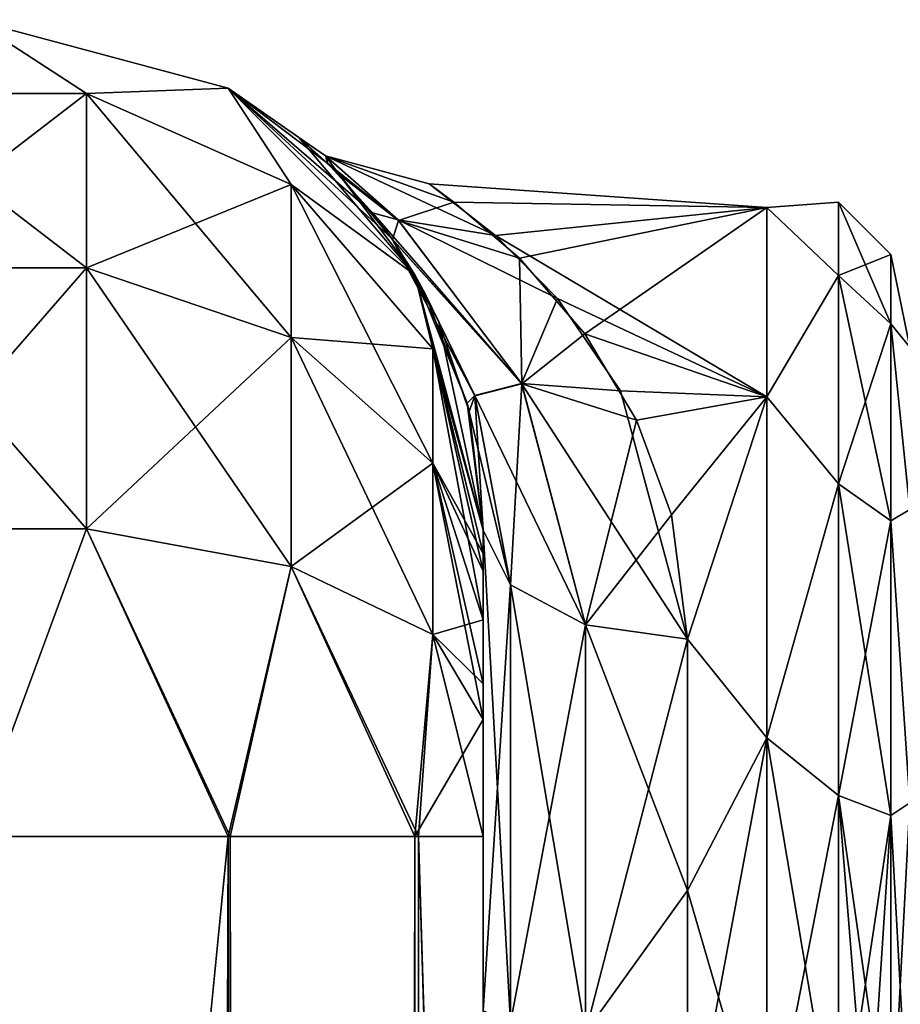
# Model space of a CAD drawing. Extents: x -23 to 470, y -1800 to 0.
# Tile 226 of 256: x 300 to 322, y -24 to 0. Entities that reach past the tile are written whole.
import ezdxf

# ---------------------------------------------------------------- set-up
doc = ezdxf.new("R2010")
doc.units = 0
doc.header["$LTSCALE"] = 17.087905
for name, color, linetype in [('341', 7, 'CONTINUOUS'), ('344', 7, 'CONTINUOUS'), ('359', 7, 'CONTINUOUS'), ('360', 7, 'CONTINUOUS'), ('363', 7, 'CONTINUOUS'), ('373', 7, 'CONTINUOUS'), ('377', 7, 'CONTINUOUS'), ('388', 7, 'CONTINUOUS'), ('389', 7, 'CONTINUOUS'), ('390', 7, 'CONTINUOUS'), ('399', 7, 'CONTINUOUS')]:
    doc.layers.add(name, color=color, linetype=linetype)

msp = doc.modelspace()

# ---------------------------------------------------------------- linework, layer by layer
at = {"layer": '341', "linetype": 'CONTINUOUS'}
for points in [[(311.55, -51.872, 45.583), (311.55, -51.871, 36.421), (311.55, -12.5, 95), (311.55, -51.872, 45.583)], [(311.55, -12.5, 95), (311.55, -51.871, 36.421), (311.55, -24.268, 28.753), (311.55, -12.5, 95)], [(311.55, -55.842, 53.805), (311.55, -51.872, 45.583), (311.55, -12.5, 95), (311.55, -55.842, 53.805)], [(311.55, -63.023, 59.493), (311.55, -55.842, 53.805), (311.55, -12.5, 95), (311.55, -63.023, 59.493)], [(311.55, -63.019, 63.508), (311.55, -63.023, 59.493), (311.55, -12.5, 95), (311.55, -63.019, 63.508)], [(311.55, -55.839, 69.199), (311.55, -63.019, 63.508), (311.55, -12.5, 95), (311.55, -55.839, 69.199)], [(311.55, -51.871, 77.421), (311.55, -55.839, 69.199), (311.55, -12.5, 95), (311.55, -51.871, 77.421)], [(311.55, -51.872, 86.583), (311.55, -51.871, 77.421), (311.55, -12.5, 95), (311.55, -51.872, 86.583)], [(311.55, -55.842, 94.805), (311.55, -51.872, 86.583), (311.55, -12.5, 95), (311.55, -55.842, 94.805)], [(311.55, -13.067, 97.86), (311.55, -55.842, 94.805), (311.55, -12.5, 95), (311.55, -13.067, 97.86)], [(311.55, -12.5, 24.51), (311.55, -12.5, 95), (311.55, -24.268, 28.753), (311.55, -12.5, 24.51)], [(311.55, -12.5, -95), (311.55, -12.5, -24.51), (311.55, -55.839, -94.801), (311.55, -12.5, -95)], [(311.55, -55.839, -94.801), (311.55, -12.5, -24.51), (311.55, -51.871, -86.579), (311.55, -55.839, -94.801)], [(311.55, -51.871, -86.579), (311.55, -12.5, -24.51), (311.55, -51.872, -77.417), (311.55, -51.871, -86.579)], [(311.55, -51.872, -77.417), (311.55, -12.5, -24.51), (311.55, -55.842, -69.195), (311.55, -51.872, -77.417)], [(311.55, -55.842, -69.195), (311.55, -12.5, -24.51), (311.55, -63.023, -63.507), (311.55, -55.842, -69.195)], [(311.55, -63.023, -63.507), (311.55, -12.5, -24.51), (311.55, -63.019, -59.492), (311.55, -63.023, -63.507)], [(311.55, -63.019, -59.492), (311.55, -12.5, -24.51), (311.55, -55.839, -53.801), (311.55, -63.019, -59.492)], [(311.55, -55.839, -53.801), (311.55, -12.5, -24.51), (311.55, -51.871, -45.579), (311.55, -55.839, -53.801)], [(311.55, -51.871, -45.579), (311.55, -12.5, -24.51), (311.55, -24.268, -28.753), (311.55, -51.871, -45.579)], [(311.55, -13.067, -97.86), (311.55, -12.5, -95), (311.55, -63.019, -100.492), (311.55, -13.067, -97.86)], [(311.55, -63.019, -100.492), (311.55, -12.5, -95), (311.55, -55.839, -94.801), (311.55, -63.019, -100.492)], [(311.55, -13.5, 98.734), (311.55, -55.842, 94.805), (311.55, -13.067, 97.86), (311.55, -13.5, 98.734)], [(311.55, -13.5, -98.734), (311.55, -13.067, -97.86), (311.55, -63.019, -100.492), (311.55, -13.5, -98.734)], [(311.55, -14.695, 100.301), (311.55, -55.842, 94.805), (311.55, -13.5, 98.734), (311.55, -14.695, 100.301)], [(311.55, -14.695, -100.301), (311.55, -13.5, -98.734), (311.55, -63.019, -100.492), (311.55, -14.695, -100.301)], [(311.55, -63.023, 100.493), (311.55, -55.842, 94.805), (311.55, -14.695, 100.301), (311.55, -63.023, 100.493)], [(311.55, -16.266, 101.5), (311.55, -63.023, 100.493), (311.55, -14.695, 100.301), (311.55, -16.266, 101.5)], [(311.55, -16.266, -101.5), (311.55, -14.695, -100.301), (311.55, -63.019, -100.492), (311.55, -16.266, -101.5)], [(311.55, -17.135, 101.931), (311.55, -63.023, 100.493), (311.55, -16.266, 101.5), (311.55, -17.135, 101.931)], [(311.55, -17.135, -101.931), (311.55, -16.266, -101.5), (311.55, -71.85, -102.5), (311.55, -17.135, -101.931)], [(311.55, -71.85, -102.5), (311.55, -16.266, -101.5), (311.55, -63.019, -100.492), (311.55, -71.85, -102.5)], [(311.55, -20, 102.5), (311.55, -63.023, 100.493), (311.55, -17.135, 101.931), (311.55, -20, 102.5)], [(311.55, -20, -102.5), (311.55, -17.135, -101.931), (311.55, -71.85, -102.5), (311.55, -20, -102.5)], [(311.55, -71.85, 102.5), (311.55, -63.023, 100.493), (311.55, -20, 102.5), (311.55, -71.85, 102.5)]]:
    msp.add_3dface(points, dxfattribs=at)
at = {"layer": '344', "linetype": 'CONTINUOUS'}
for points in [[(310.827, -4.466, 4.708), (318.5, -4.602, -5.341), (310.229, -4.022, -1.023), (310.827, -4.466, 4.708)], [(310.229, -4.022, -1.023), (318.5, -4.602, -5.341), (311.847, -5.286, -7.751), (310.229, -4.022, -1.023)], [(318.5, -4.602, 5.34), (318.5, -4.602, -5.341), (310.827, -4.466, 4.708), (318.5, -4.602, 5.34)], [(312.435, -5.842, 9.22), (318.5, -4.602, 5.34), (310.827, -4.466, 4.708), (312.435, -5.842, 9.22)], [(318.5, -4.602, -5.341), (318.5, -9.236, -14.964), (311.847, -5.286, -7.751), (318.5, -4.602, -5.341)], [(314.036, -7.696, 12.796), (318.5, -4.602, 5.34), (312.435, -5.842, 9.22), (314.036, -7.696, 12.796)], [(318.5, -9.236, 14.964), (318.5, -4.602, 5.34), (314.036, -7.696, 12.796), (318.5, -9.236, 14.964)], [(311.847, -5.286, -7.751), (318.5, -9.236, -14.964), (313.367, -6.828, -11.303), (311.847, -5.286, -7.751)], [(313.367, -6.828, -11.303), (318.5, -9.236, -14.964), (314.916, -9.084, -14.771), (313.367, -6.828, -11.303)], [(315.303, -9.802, 15.647), (318.5, -9.236, 14.964), (314.036, -7.696, 12.796), (315.303, -9.802, 15.647)], [(314.916, -9.084, -14.771), (318.5, -9.236, -14.964), (316.55, -15.172, -20.284), (314.916, -9.084, -14.771)], [(316.159, -12.121, 17.996), (318.5, -9.236, 14.964), (315.303, -9.802, 15.647), (316.159, -12.121, 17.996)], [(316.55, -15.172, 20.284), (318.5, -9.236, 14.964), (316.159, -12.121, 17.996), (316.55, -15.172, 20.284)], [(318.5, -9.236, -14.964), (318.5, -17.587, -21.623), (316.55, -15.172, -20.284), (318.5, -9.236, -14.964)], [(318.5, -17.587, 21.623), (318.5, -9.236, 14.964), (316.55, -15.172, 20.284), (318.5, -17.587, 21.623)], [(316.55, -15.172, -20.284), (318.5, -17.587, -21.623), (316.55, -21.323, -23.052), (316.55, -15.172, -20.284)], [(316.55, -21.323, 23.052), (318.5, -17.587, 21.623), (316.55, -15.172, 20.284), (316.55, -21.323, 23.052)], [(318.5, -17.587, -21.623), (318.5, -28, -24), (316.55, -21.323, -23.052), (318.5, -17.587, -21.623)], [(318.5, -28, 24), (318.5, -17.587, 21.623), (316.55, -28, 24), (318.5, -28, 24)], [(316.55, -28, 24), (318.5, -17.587, 21.623), (316.55, -21.323, 23.052), (316.55, -28, 24)], [(316.55, -21.323, -23.052), (318.5, -28, -24), (316.55, -28, -24), (316.55, -21.323, -23.052)]]:
    msp.add_3dface(points, dxfattribs=at)
at = {"layer": '359', "linetype": 'CONTINUOUS'}
for points in [[(311.55, -24.268, -28.753), (311.55, -12.5, -24.51), (312.22, -24.566, -26.277), (311.55, -24.268, -28.753)], [(312.22, -24.566, -26.277), (311.55, -12.5, -24.51), (312.22, -13.836, -22.397), (312.22, -24.566, -26.277)], [(312.22, -24.566, -26.277), (312.22, -13.836, -22.397), (314.052, -24.803, -24.461), (312.22, -24.566, -26.277)], [(314.052, -24.803, -24.461), (312.22, -13.836, -22.397), (314.052, -14.815, -20.849), (314.052, -24.803, -24.461)], [(316.55, -15.172, -20.284), (316.55, -21.323, -23.052), (314.052, -14.815, -20.849), (316.55, -15.172, -20.284)], [(316.55, -21.323, -23.052), (314.052, -24.803, -24.461), (314.052, -14.815, -20.849), (316.55, -21.323, -23.052)], [(316.55, -21.323, -23.052), (316.55, -28, -24), (314.052, -24.803, -24.461), (316.55, -21.323, -23.052)]]:
    msp.add_3dface(points, dxfattribs=at)
at = {"layer": '360', "linetype": 'CONTINUOUS'}
for points in [[(311.55, -12.5, 24.51), (311.55, -24.268, 28.753), (312.22, -13.836, 22.397), (311.55, -12.5, 24.51)], [(312.22, -13.836, 22.397), (311.55, -24.268, 28.753), (312.22, -24.566, 26.277), (312.22, -13.836, 22.397)], [(312.22, -13.836, 22.397), (312.22, -24.566, 26.277), (314.052, -14.815, 20.849), (312.22, -13.836, 22.397)], [(314.052, -14.815, 20.849), (312.22, -24.566, 26.277), (314.052, -24.803, 24.461), (314.052, -14.815, 20.849)], [(316.55, -15.172, 20.284), (314.052, -14.815, 20.849), (314.052, -24.803, 24.461), (316.55, -15.172, 20.284)], [(316.55, -21.323, 23.052), (316.55, -15.172, 20.284), (314.052, -24.803, 24.461), (316.55, -21.323, 23.052)], [(316.55, -28, 24), (316.55, -21.323, 23.052), (314.052, -24.803, 24.461), (316.55, -28, 24)]]:
    msp.add_3dface(points, dxfattribs=at)
at = {"layer": '363', "linetype": 'CONTINUOUS'}
for points in [[(318.5, -4.602, -5.341), (318.5, -4.602, 5.34), (320.25, -4.469, 0), (318.5, -4.602, -5.341)], [(318.5, -4.602, -5.341), (320.25, -4.469, 0), (320.25, -6.26, -9.005), (318.5, -4.602, -5.341)], [(318.5, -4.602, 5.34), (320.25, -6.26, 9.005), (320.25, -4.469, 0), (318.5, -4.602, 5.34)], [(321.532, -5.752, 0), (321.532, -7.445, -8.514), (320.25, -4.469, 0), (321.532, -5.752, 0)], [(320.25, -6.26, 9.005), (321.532, -5.752, 0), (320.25, -4.469, 0), (320.25, -6.26, 9.005)], [(320.25, -4.469, 0), (321.532, -7.445, -8.514), (320.25, -6.26, -9.005), (320.25, -4.469, 0)], [(318.5, -9.236, -14.964), (318.5, -4.602, -5.341), (320.25, -6.26, -9.005), (318.5, -9.236, -14.964)], [(318.5, -4.602, 5.34), (318.5, -9.236, 14.964), (320.25, -6.26, 9.005), (318.5, -4.602, 5.34)], [(321.532, -7.445, 8.514), (321.532, -5.752, 0), (320.25, -6.26, 9.005), (321.532, -7.445, 8.514)], [(322, -8.022, 4.581), (322, -8.022, -4.582), (321.532, -5.752, 0), (322, -8.022, 4.581)], [(321.532, -7.445, 8.514), (322, -8.022, 4.581), (321.532, -5.752, 0), (321.532, -7.445, 8.514)], [(321.532, -5.752, 0), (322, -8.022, -4.582), (321.532, -7.445, -8.514), (321.532, -5.752, 0)], [(318.5, -9.236, -14.964), (320.25, -6.26, -9.005), (320.25, -11.361, -16.639), (318.5, -9.236, -14.964)], [(318.5, -9.236, 14.964), (320.25, -11.361, 16.639), (320.25, -6.26, 9.005), (318.5, -9.236, 14.964)], [(320.25, -11.361, 16.639), (321.532, -7.445, 8.514), (320.25, -6.26, 9.005), (320.25, -11.361, 16.639)], [(321.532, -7.445, -8.514), (321.532, -12.268, -15.732), (320.25, -6.26, -9.005), (321.532, -7.445, -8.514)], [(320.25, -6.26, -9.005), (321.532, -12.268, -15.732), (320.25, -11.361, -16.639), (320.25, -6.26, -9.005)], [(321.532, -12.268, 15.732), (321.532, -7.445, 8.514), (320.25, -11.361, 16.639), (321.532, -12.268, 15.732)], [(322, -11.991, 12.803), (322, -8.022, 4.581), (321.532, -7.445, 8.514), (322, -11.991, 12.803)], [(321.532, -12.268, 15.732), (322, -11.991, 12.803), (321.532, -7.445, 8.514), (321.532, -12.268, 15.732)], [(322, -8.022, -4.582), (322, -11.991, -12.803), (321.532, -7.445, -8.514), (322, -8.022, -4.582)], [(321.532, -7.445, -8.514), (322, -11.991, -12.803), (321.532, -12.268, -15.732), (321.532, -7.445, -8.514)], [(318.5, -17.587, -21.623), (318.5, -9.236, -14.964), (320.25, -11.361, -16.639), (318.5, -17.587, -21.623)], [(318.5, -9.236, 14.964), (318.5, -17.587, 21.623), (320.25, -11.361, 16.639), (318.5, -9.236, 14.964)], [(318.5, -17.587, -21.623), (320.25, -11.361, -16.639), (320.25, -18.995, -21.74), (318.5, -17.587, -21.623)], [(318.5, -17.587, 21.623), (320.25, -18.995, 21.74), (320.25, -11.361, 16.639), (318.5, -17.587, 21.623)], [(320.25, -18.995, 21.74), (321.532, -12.268, 15.732), (320.25, -11.361, 16.639), (320.25, -18.995, 21.74)], [(321.532, -12.268, -15.732), (321.532, -19.486, -20.555), (320.25, -11.361, -16.639), (321.532, -12.268, -15.732)], [(320.25, -11.361, -16.639), (321.532, -19.486, -20.555), (320.25, -18.995, -21.74), (320.25, -11.361, -16.639)], [(322, -19.174, 18.494), (322, -11.991, 12.803), (321.532, -12.268, 15.732), (322, -19.174, 18.494)], [(322, -11.991, -12.803), (322, -19.173, -18.494), (321.532, -12.268, -15.732), (322, -11.991, -12.803)], [(321.532, -19.486, 20.555), (321.532, -12.268, 15.732), (320.25, -18.995, 21.74), (321.532, -19.486, 20.555)], [(321.532, -19.486, 20.555), (322, -19.174, 18.494), (321.532, -12.268, 15.732), (321.532, -19.486, 20.555)], [(321.532, -12.268, -15.732), (322, -19.173, -18.494), (321.532, -19.486, -20.555), (321.532, -12.268, -15.732)], [(318.5, -28, -24), (318.5, -17.587, -21.623), (320.25, -28, -23.531), (318.5, -28, -24)], [(320.25, -28, -23.531), (318.5, -17.587, -21.623), (320.25, -18.995, -21.74), (320.25, -28, -23.531)], [(318.5, -17.587, 21.623), (318.5, -28, 24), (320.25, -18.995, 21.74), (318.5, -17.587, 21.623)], [(318.5, -28, 24), (320.25, -28, 23.531), (320.25, -18.995, 21.74), (318.5, -28, 24)], [(321.532, -28, -22.248), (320.975, -28, -22.975), (320.25, -18.995, -21.74), (321.532, -28, -22.248)], [(321.532, -19.486, -20.555), (321.532, -28, -22.248), (320.25, -18.995, -21.74), (321.532, -19.486, -20.555)], [(320.975, -28, -22.975), (320.25, -28, -23.531), (320.25, -18.995, -21.74), (320.975, -28, -22.975)], [(320.25, -28, 23.531), (321.532, -19.486, 20.555), (320.25, -18.995, 21.74), (320.25, -28, 23.531)], [(322, -19.173, -18.494), (322, -28, -20.5), (321.532, -19.486, -20.555), (322, -19.173, -18.494)], [(322, -28, 20.5), (322, -19.174, 18.494), (321.532, -28, 22.248), (322, -28, 20.5)], [(321.532, -28, 22.248), (322, -19.174, 18.494), (321.532, -19.486, 20.555), (321.532, -28, 22.248)], [(320.25, -28, 23.531), (320.975, -28, 22.975), (321.532, -19.486, 20.555), (320.25, -28, 23.531)], [(320.975, -28, 22.975), (321.532, -28, 22.248), (321.532, -19.486, 20.555), (320.975, -28, 22.975)], [(322, -28, -20.5), (321.532, -28, -22.248), (321.532, -19.486, -20.555), (322, -28, -20.5)]]:
    msp.add_3dface(points, dxfattribs=at)
at = {"layer": '373', "linetype": 'CONTINUOUS'}
for points in [[(299.05, -20, 115.1), (305.35, -1780, 113.412), (305.35, -20, 113.412), (299.05, -20, 115.1)], [(305.35, -1780, 113.412), (299.05, -20, 115.1), (299.05, -83.45, 115.1), (305.35, -1780, 113.412)], [(305.35, -1780, 113.412), (309.962, -1780, 108.8), (305.35, -20, 113.412), (305.35, -1780, 113.412)], [(309.962, -1780, 108.8), (309.962, -20, 108.8), (305.35, -20, 113.412), (309.962, -1780, 108.8)], [(311.55, -71.85, 102.5), (311.55, -20, 102.5), (309.962, -20, 108.8), (311.55, -71.85, 102.5)], [(311.55, -1728.15, 102.5), (311.55, -71.85, 102.5), (309.962, -20, 108.8), (311.55, -1728.15, 102.5)], [(311.55, -1780, 102.5), (311.55, -1728.15, 102.5), (309.962, -20, 108.8), (311.55, -1780, 102.5)], [(309.962, -1780, 108.8), (311.55, -1780, 102.5), (309.962, -20, 108.8), (309.962, -1780, 108.8)]]:
    msp.add_3dface(points, dxfattribs=at)
at = {"layer": '377', "linetype": 'CONTINUOUS'}
for points in [[(305.3, -1780, -113.325), (299.05, -1780, -115), (305.3, -20, -113.325), (305.3, -1780, -113.325)], [(305.3, -20, -113.325), (299.05, -1780, -115), (299.05, -1716.55, -115), (305.3, -20, -113.325)], [(299.05, -20, -115), (305.3, -20, -113.325), (299.05, -83.45, -115), (299.05, -20, -115)], [(299.05, -83.45, -115), (305.3, -20, -113.325), (299.05, -1716.55, -115), (299.05, -83.45, -115)], [(309.875, -1780, -108.75), (305.3, -1780, -113.325), (309.875, -20, -108.75), (309.875, -1780, -108.75)], [(305.3, -1780, -113.325), (305.3, -20, -113.325), (309.875, -20, -108.75), (305.3, -1780, -113.325)], [(311.55, -20, -102.5), (311.55, -71.85, -102.5), (309.875, -1780, -108.75), (311.55, -20, -102.5)], [(311.55, -20, -102.5), (309.875, -1780, -108.75), (309.875, -20, -108.75), (311.55, -20, -102.5)]]:
    msp.add_3dface(points, dxfattribs=at)
at = {"layer": '388', "linetype": 'CONTINUOUS'}
for points in [[(296.268, -1.806, -102.519), (299.05, 0, -95), (301.832, -1.806, -102.519), (296.268, -1.806, -102.519)], [(299.05, 0, -95), (305.3, -1.675, -95), (301.832, -1.806, -102.519), (299.05, 0, -95)], [(301.832, -1.806, -102.519), (305.3, -1.675, -95), (306.844, -4.037, -101.598), (301.832, -1.806, -102.519)], [(305.3, -1.675, -95), (309.875, -6.25, -95), (306.844, -4.037, -101.598), (305.3, -1.675, -95)], [(296.268, -1.806, -102.519), (301.832, -1.806, -102.519), (296.268, -6.074, -108.915), (296.268, -1.806, -102.519)], [(301.832, -1.806, -102.519), (301.832, -6.074, -108.915), (296.268, -6.074, -108.915), (301.832, -1.806, -102.519)], [(301.832, -1.806, -102.519), (306.844, -4.037, -101.598), (301.832, -6.074, -108.915), (301.832, -1.806, -102.519)], [(306.844, -4.037, -101.598), (306.844, -7.781, -107.209), (301.832, -6.074, -108.915), (306.844, -4.037, -101.598)], [(306.844, -4.037, -101.598), (309.875, -6.25, -95), (310.312, -8.056, -99.936), (306.844, -4.037, -101.598)], [(306.844, -4.037, -101.598), (310.312, -8.056, -99.936), (306.844, -7.781, -107.209), (306.844, -4.037, -101.598)], [(301.832, -12.466, -113.188), (296.268, -12.466, -113.188), (301.832, -6.074, -108.915), (301.832, -12.466, -113.188)], [(301.832, -6.074, -108.915), (296.268, -12.466, -113.188), (296.268, -6.074, -108.915), (301.832, -6.074, -108.915)], [(306.844, -7.781, -107.209), (301.832, -12.466, -113.188), (301.832, -6.074, -108.915), (306.844, -7.781, -107.209)], [(309.875, -6.25, -95), (311.55, -12.5, -95), (310.312, -8.056, -99.936), (309.875, -6.25, -95)], [(306.844, -13.39, -110.958), (301.832, -12.466, -113.188), (306.844, -7.781, -107.209), (306.844, -13.39, -110.958)], [(310.312, -8.056, -99.936), (310.312, -10.858, -104.135), (306.844, -7.781, -107.209), (310.312, -8.056, -99.936)], [(310.312, -10.858, -104.135), (306.844, -13.39, -110.958), (306.844, -7.781, -107.209), (310.312, -10.858, -104.135)], [(311.55, -12.5, -95), (311.55, -13.067, -97.86), (310.312, -8.056, -99.936), (311.55, -12.5, -95)], [(310.312, -8.056, -99.936), (311.55, -13.067, -97.86), (310.312, -10.858, -104.135), (310.312, -8.056, -99.936)], [(310.312, -15.054, -106.94), (306.844, -13.39, -110.958), (310.312, -10.858, -104.135), (310.312, -15.054, -106.94)], [(311.55, -13.067, -97.86), (311.55, -13.5, -98.734), (310.312, -10.858, -104.135), (311.55, -13.067, -97.86)], [(311.55, -13.5, -98.734), (311.55, -14.695, -100.301), (310.312, -10.858, -104.135), (311.55, -13.5, -98.734)], [(311.55, -14.695, -100.301), (310.312, -15.054, -106.94), (310.312, -10.858, -104.135), (311.55, -14.695, -100.301)], [(301.832, -12.466, -113.188), (299.05, -20, -115), (296.268, -12.466, -113.188), (301.832, -12.466, -113.188)], [(305.3, -20, -113.325), (299.05, -20, -115), (301.832, -12.466, -113.188), (305.3, -20, -113.325)], [(306.844, -13.39, -110.958), (305.3, -20, -113.325), (301.832, -12.466, -113.188), (306.844, -13.39, -110.958)], [(309.875, -20, -108.75), (305.3, -20, -113.325), (306.844, -13.39, -110.958), (309.875, -20, -108.75)], [(310.312, -15.054, -106.94), (309.875, -20, -108.75), (306.844, -13.39, -110.958), (310.312, -15.054, -106.94)], [(311.55, -14.695, -100.301), (311.55, -16.266, -101.5), (310.312, -15.054, -106.94), (311.55, -14.695, -100.301)], [(311.55, -17.135, -101.931), (309.875, -20, -108.75), (310.312, -15.054, -106.94), (311.55, -17.135, -101.931)], [(311.55, -16.266, -101.5), (311.55, -17.135, -101.931), (310.312, -15.054, -106.94), (311.55, -16.266, -101.5)], [(311.55, -17.135, -101.931), (311.55, -20, -102.5), (309.875, -20, -108.75), (311.55, -17.135, -101.931)]]:
    msp.add_3dface(points, dxfattribs=at)
at = {"layer": '389', "linetype": 'CONTINUOUS'}
for points in [[(299.05, 0, 95), (305.3, -1.675, 95), (299.05, 0, -95), (299.05, 0, 95)], [(305.3, -1.675, 95), (305.3, -1.675, -95), (299.05, 0, -95), (305.3, -1.675, 95)], [(305.3, -1.675, 95), (309.875, -6.25, 95), (307.036, -2.883, 1.533), (305.3, -1.675, 95)], [(305.3, -1.675, -95), (305.3, -1.675, 95), (307.036, -2.883, 1.533), (305.3, -1.675, -95)], [(309.875, -6.25, -95), (305.3, -1.675, -95), (309.31, -5.36, -13.82), (309.875, -6.25, -95)], [(309.31, -5.36, -13.82), (305.3, -1.675, -95), (308.84, -4.728, -12.042), (309.31, -5.36, -13.82)], [(308.84, -4.728, -12.042), (305.3, -1.675, -95), (307.745, -3.519, -7.264), (308.84, -4.728, -12.042)], [(307.745, -3.519, -7.264), (305.3, -1.675, -95), (307.036, -2.883, 1.533), (307.745, -3.519, -7.264)], [(307.036, -2.883, 1.533), (309.875, -6.25, 95), (308.01, -3.784, 8.579), (307.036, -2.883, 1.533)], [(308.01, -3.784, 8.579), (309.875, -6.25, 95), (309.326, -5.382, 13.876), (308.01, -3.784, 8.579)], [(310.12, -6.695, -16.807), (309.875, -6.25, -95), (309.31, -5.36, -13.82), (310.12, -6.695, -16.807)], [(309.326, -5.382, 13.876), (309.875, -6.25, 95), (310.461, -7.397, 18.118), (309.326, -5.382, 13.876)], [(309.875, -6.25, 95), (311.55, -12.5, 95), (310.461, -7.397, 18.118), (309.875, -6.25, 95)], [(311.55, -12.5, -24.51), (311.55, -12.5, -95), (309.875, -6.25, -95), (311.55, -12.5, -24.51)], [(311.55, -12.5, -24.51), (309.875, -6.25, -95), (311.158, -9.393, -21.142), (311.55, -12.5, -24.51)], [(311.158, -9.393, -21.142), (309.875, -6.25, -95), (310.12, -6.695, -16.807), (311.158, -9.393, -21.142)], [(310.461, -7.397, 18.118), (311.55, -12.5, 95), (311.208, -9.596, 21.405), (310.461, -7.397, 18.118)], [(311.55, -12.5, 95), (311.55, -12.5, 24.51), (311.208, -9.596, 21.405), (311.55, -12.5, 95)]]:
    msp.add_3dface(points, dxfattribs=at)
at = {"layer": '390', "linetype": 'CONTINUOUS'}
for points in [[(301.832, -1.806, 102.519), (299.05, 0, 95), (296.268, -1.806, 102.519), (301.832, -1.806, 102.519)], [(305.3, -1.675, 95), (299.05, 0, 95), (301.832, -1.806, 102.519), (305.3, -1.675, 95)], [(306.844, -4.037, 101.598), (305.3, -1.675, 95), (301.832, -1.806, 102.519), (306.844, -4.037, 101.598)], [(309.875, -6.25, 95), (305.3, -1.675, 95), (306.844, -4.037, 101.598), (309.875, -6.25, 95)], [(301.832, -1.806, 102.519), (296.268, -1.806, 102.519), (301.832, -6.074, 108.915), (301.832, -1.806, 102.519)], [(301.832, -6.074, 108.915), (296.268, -1.806, 102.519), (296.268, -6.074, 108.915), (301.832, -6.074, 108.915)], [(306.844, -4.037, 101.598), (301.832, -1.806, 102.519), (306.844, -7.781, 107.209), (306.844, -4.037, 101.598)], [(306.844, -7.781, 107.209), (301.832, -1.806, 102.519), (301.832, -6.074, 108.915), (306.844, -7.781, 107.209)], [(310.312, -8.056, 99.936), (309.875, -6.25, 95), (306.844, -4.037, 101.598), (310.312, -8.056, 99.936)], [(310.312, -8.056, 99.936), (306.844, -4.037, 101.598), (310.312, -10.858, 104.135), (310.312, -8.056, 99.936)], [(310.312, -10.858, 104.135), (306.844, -4.037, 101.598), (306.844, -7.781, 107.209), (310.312, -10.858, 104.135)], [(296.268, -12.466, 113.188), (301.832, -12.466, 113.188), (296.268, -6.074, 108.915), (296.268, -12.466, 113.188)], [(301.832, -12.466, 113.188), (301.832, -6.074, 108.915), (296.268, -6.074, 108.915), (301.832, -12.466, 113.188)], [(301.832, -12.466, 113.188), (306.844, -13.39, 110.958), (301.832, -6.074, 108.915), (301.832, -12.466, 113.188)], [(306.844, -13.39, 110.958), (306.844, -7.781, 107.209), (301.832, -6.074, 108.915), (306.844, -13.39, 110.958)], [(311.55, -13.067, 97.86), (311.55, -12.5, 95), (309.875, -6.25, 95), (311.55, -13.067, 97.86)], [(311.55, -13.067, 97.86), (309.875, -6.25, 95), (310.312, -8.056, 99.936), (311.55, -13.067, 97.86)], [(306.844, -13.39, 110.958), (310.312, -15.054, 106.94), (306.844, -7.781, 107.209), (306.844, -13.39, 110.958)], [(310.312, -15.054, 106.94), (310.312, -10.858, 104.135), (306.844, -7.781, 107.209), (310.312, -15.054, 106.94)], [(311.55, -14.695, 100.301), (311.55, -13.5, 98.734), (310.312, -8.056, 99.936), (311.55, -14.695, 100.301)], [(311.55, -14.695, 100.301), (310.312, -8.056, 99.936), (310.312, -10.858, 104.135), (311.55, -14.695, 100.301)], [(311.55, -13.5, 98.734), (311.55, -13.067, 97.86), (310.312, -8.056, 99.936), (311.55, -13.5, 98.734)], [(311.55, -17.135, 101.931), (311.55, -16.266, 101.5), (310.312, -10.858, 104.135), (311.55, -17.135, 101.931)], [(310.312, -15.054, 106.94), (311.55, -17.135, 101.931), (310.312, -10.858, 104.135), (310.312, -15.054, 106.94)], [(311.55, -16.266, 101.5), (311.55, -14.695, 100.301), (310.312, -10.858, 104.135), (311.55, -16.266, 101.5)], [(296.268, -12.466, 113.188), (299.05, -20, 115.1), (301.832, -12.466, 113.188), (296.268, -12.466, 113.188)], [(301.832, -12.466, 113.188), (299.05, -20, 115.1), (305.35, -20, 113.412), (301.832, -12.466, 113.188)], [(306.844, -13.39, 110.958), (301.832, -12.466, 113.188), (305.35, -20, 113.412), (306.844, -13.39, 110.958)], [(309.962, -20, 108.8), (306.844, -13.39, 110.958), (305.35, -20, 113.412), (309.962, -20, 108.8)], [(310.312, -15.054, 106.94), (306.844, -13.39, 110.958), (309.962, -20, 108.8), (310.312, -15.054, 106.94)], [(311.55, -20, 102.5), (310.312, -15.054, 106.94), (309.962, -20, 108.8), (311.55, -20, 102.5)], [(311.55, -20, 102.5), (311.55, -17.135, 101.931), (310.312, -15.054, 106.94), (311.55, -20, 102.5)]]:
    msp.add_3dface(points, dxfattribs=at)
at = {"layer": '399', "linetype": 'CONTINUOUS'}
for points in [[(307.745, -3.519, -7.264), (307.036, -2.883, 1.533), (307.688, -3.332, 0.022), (307.745, -3.519, -7.264)], [(307.036, -2.883, 1.533), (308.01, -3.784, 8.579), (307.688, -3.332, 0.022), (307.036, -2.883, 1.533)], [(310.827, -4.466, 4.708), (310.229, -4.022, -1.023), (307.688, -3.332, 0.022), (310.827, -4.466, 4.708)], [(310.827, -4.466, 4.708), (307.688, -3.332, 0.022), (309.475, -4.914, 8.724), (310.827, -4.466, 4.708)], [(310.229, -4.022, -1.023), (311.847, -5.286, -7.751), (307.688, -3.332, 0.022), (310.229, -4.022, -1.023)], [(311.847, -5.286, -7.751), (309.463, -4.903, -8.693), (307.688, -3.332, 0.022), (311.847, -5.286, -7.751)], [(309.463, -4.903, -8.693), (307.745, -3.519, -7.264), (307.688, -3.332, 0.022), (309.463, -4.903, -8.693)], [(307.688, -3.332, 0.022), (308.01, -3.784, 8.579), (309.475, -4.914, 8.724), (307.688, -3.332, 0.022)], [(308.84, -4.728, -12.042), (307.745, -3.519, -7.264), (309.463, -4.903, -8.693), (308.84, -4.728, -12.042)], [(308.01, -3.784, 8.579), (309.326, -5.382, 13.876), (309.475, -4.914, 8.724), (308.01, -3.784, 8.579)], [(312.435, -5.842, 9.22), (310.827, -4.466, 4.708), (309.475, -4.914, 8.724), (312.435, -5.842, 9.22)], [(309.31, -5.36, -13.82), (308.84, -4.728, -12.042), (312.488, -8.905, -15.635), (309.31, -5.36, -13.82)], [(312.488, -8.905, -15.635), (308.84, -4.728, -12.042), (309.463, -4.903, -8.693), (312.488, -8.905, -15.635)], [(309.475, -4.914, 8.724), (309.326, -5.382, 13.876), (312.495, -8.919, 15.65), (309.475, -4.914, 8.724)], [(311.847, -5.286, -7.751), (313.367, -6.828, -11.303), (309.463, -4.903, -8.693), (311.847, -5.286, -7.751)], [(313.367, -6.828, -11.303), (312.488, -8.905, -15.635), (309.463, -4.903, -8.693), (313.367, -6.828, -11.303)], [(312.435, -5.842, 9.22), (309.475, -4.914, 8.724), (312.495, -8.919, 15.65), (312.435, -5.842, 9.22)], [(310.12, -6.695, -16.807), (309.31, -5.36, -13.82), (311.342, -9.198, -18.703), (310.12, -6.695, -16.807)], [(311.342, -9.198, -18.703), (309.31, -5.36, -13.82), (312.488, -8.905, -15.635), (311.342, -9.198, -18.703)], [(312.495, -8.919, 15.65), (309.326, -5.382, 13.876), (311.347, -9.213, 18.717), (312.495, -8.919, 15.65)], [(309.326, -5.382, 13.876), (310.461, -7.397, 18.118), (311.347, -9.213, 18.717), (309.326, -5.382, 13.876)], [(314.036, -7.696, 12.796), (312.435, -5.842, 9.22), (312.495, -8.919, 15.65), (314.036, -7.696, 12.796)], [(311.158, -9.393, -21.142), (310.12, -6.695, -16.807), (311.342, -9.198, -18.703), (311.158, -9.393, -21.142)], [(313.367, -6.828, -11.303), (314.916, -9.084, -14.771), (312.488, -8.905, -15.635), (313.367, -6.828, -11.303)], [(310.461, -7.397, 18.118), (311.208, -9.596, 21.405), (311.347, -9.213, 18.717), (310.461, -7.397, 18.118)], [(315.303, -9.802, 15.647), (314.036, -7.696, 12.796), (312.495, -8.919, 15.65), (315.303, -9.802, 15.647)], [(314.052, -14.815, -20.849), (311.342, -9.198, -18.703), (312.488, -8.905, -15.635), (314.052, -14.815, -20.849)], [(312.22, -13.836, 22.397), (312.495, -8.919, 15.65), (311.347, -9.213, 18.717), (312.22, -13.836, 22.397)], [(312.22, -13.836, 22.397), (314.052, -14.815, 20.849), (312.495, -8.919, 15.65), (312.22, -13.836, 22.397)], [(314.916, -9.084, -14.771), (316.55, -15.172, -20.284), (312.488, -8.905, -15.635), (314.916, -9.084, -14.771)], [(316.55, -15.172, -20.284), (314.052, -14.815, -20.849), (312.488, -8.905, -15.635), (316.55, -15.172, -20.284)], [(314.052, -14.815, 20.849), (315.303, -9.802, 15.647), (312.495, -8.919, 15.65), (314.052, -14.815, 20.849)], [(312.22, -13.836, -22.397), (311.158, -9.393, -21.142), (311.342, -9.198, -18.703), (312.22, -13.836, -22.397)], [(311.55, -12.5, -24.51), (311.158, -9.393, -21.142), (312.22, -13.836, -22.397), (311.55, -12.5, -24.51)], [(311.208, -9.596, 21.405), (311.55, -12.5, 24.51), (311.347, -9.213, 18.717), (311.208, -9.596, 21.405)], [(314.052, -14.815, -20.849), (312.22, -13.836, -22.397), (311.342, -9.198, -18.703), (314.052, -14.815, -20.849)], [(311.55, -12.5, 24.51), (312.22, -13.836, 22.397), (311.347, -9.213, 18.717), (311.55, -12.5, 24.51)], [(316.159, -12.121, 17.996), (315.303, -9.802, 15.647), (314.052, -14.815, 20.849), (316.159, -12.121, 17.996)], [(316.55, -15.172, 20.284), (316.159, -12.121, 17.996), (314.052, -14.815, 20.849), (316.55, -15.172, 20.284)]]:
    msp.add_3dface(points, dxfattribs=at)

doc.saveas('drawing.dxf')
